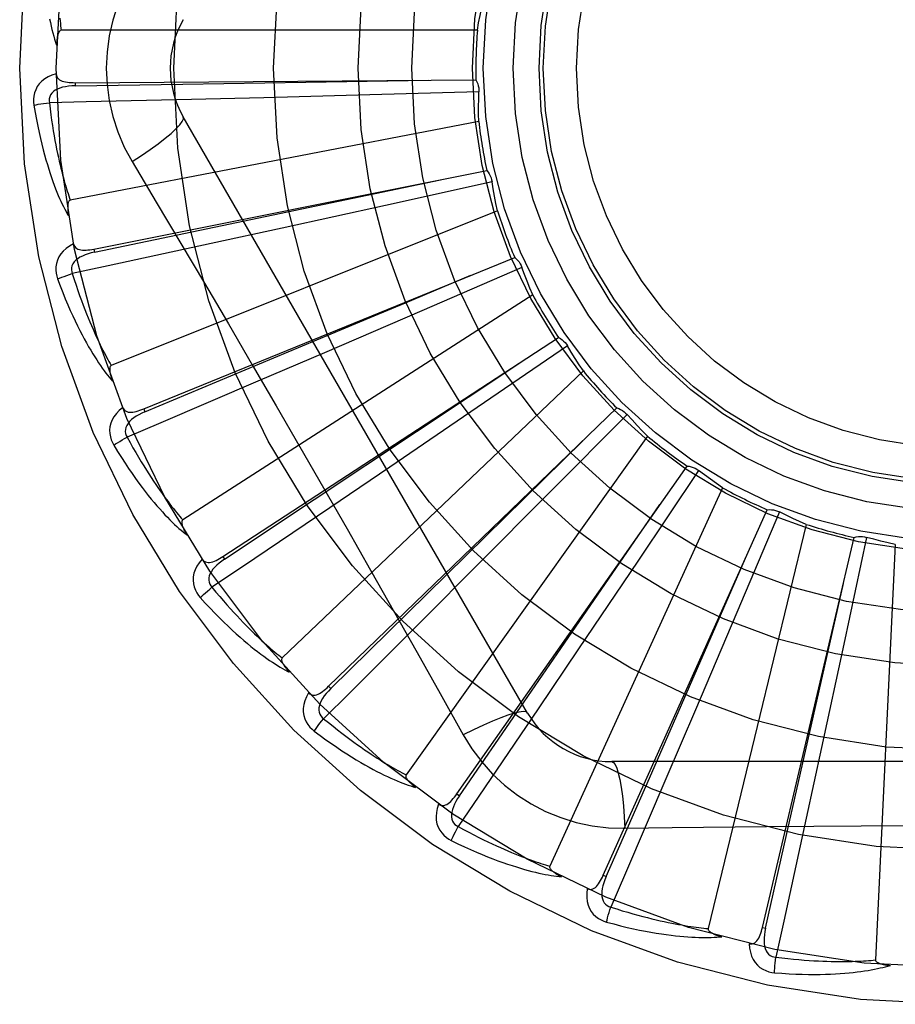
# Model space of a CAD drawing. Header units: inches. Extents: x 0 to 212, y 0 to 138.
# Tile 82 of 256: x 91.935 to 92.198, y 42.915 to 43.21. Entities that reach past the tile are written whole.
import ezdxf

# ---------------------------------------------------------------- set-up
doc = ezdxf.new("R2010")
doc.units = ezdxf.units.IN
doc.header["$LTSCALE"] = 11.6875
doc.header["$MEASUREMENT"] = 0
doc.linetypes.add('HIDDEN', pattern=[0.2, 0.1, -0.1])
doc.layers.add('RIGHTHAND_DOOR_ASSEMBLY', color=7, linetype='CONTINUOUS')

msp = doc.modelspace()

# ---------------------------------------------------------------- linework, layer by layer
at = {"layer": 'RIGHTHAND_DOOR_ASSEMBLY', "color": 8, "linetype": 'HIDDEN'}
for p, q in [((92.0721186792, 43.2072305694), (91.9471498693, 43.2072305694)), ((91.9513591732, 43.19146084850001), (92.0717082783, 43.1922723)), ((91.95135902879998, 43.1914608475), (91.9513659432, 43.1905012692)), ((92.0080398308, 43.1869478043), (91.98629274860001, 43.186410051)), ((92.03982228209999, 43.1877830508), (92.0080398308, 43.1869478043)), ((92.0726039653, 43.1887046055), (92.03982228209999, 43.1877830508)), ((92.0872152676, 43.0020504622), (91.9837733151, 43.1812171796)), ((92.07255413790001, 43.17981013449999), (91.9498436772, 43.1561596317)), ((91.96842639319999, 43.1677570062), (91.97569210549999, 43.1555912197)), ((91.95696135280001, 43.1414715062), (92.07498202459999, 43.1650445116)), ((92.076536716, 43.1617107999), (92.04452184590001, 43.1546019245)), ((92.04452184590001, 43.1546019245), (92.0134718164, 43.14776690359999)), ((92.0781710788, 43.1529676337), (91.9621540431, 43.1065214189)), ((92.0134718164, 43.14776690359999), (91.99221950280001, 43.1431232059)), ((91.95696121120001, 43.1414714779), (91.95714960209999, 43.140530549)), ((91.971922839, 43.0934457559), (92.0833495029, 43.1389283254)), ((92.0855070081, 43.1359490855), (92.05541605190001, 43.1229098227)), ((92.0887664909, 43.1276732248), (91.98363603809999, 43.0601099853)), ((91.97228576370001, 43.0925574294), (92.0410908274, 43.1213576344)), ((92.05541605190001, 43.1229098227), (92.0262206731, 43.11032206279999)), ((91.9957028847, 43.0491193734), (92.0965082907, 43.1148676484)), ((92.0991906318, 43.1123505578), (92.0721111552, 43.0938521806)), ((92.0262206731, 43.11032206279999), (92.00623124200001, 43.10174025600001)), ((92.10395742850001, 43.1048411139), (92.013513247, 43.0186027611)), ((91.9719227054, 43.0934457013), (91.97228576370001, 43.0925574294)), ((92.02744201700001, 43.0100944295), (92.1139827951, 43.0937320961)), ((92.0721111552, 43.0938521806), (92.045825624, 43.0759666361)), ((92.11709302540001, 43.09176812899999), (92.0940037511, 43.06847921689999)), ((92.1231948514, 43.0852965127), (92.0507058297, 42.9834999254)), ((92.045825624, 43.0759666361), (92.0278215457, 43.063756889)), ((92.065993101, 42.9777813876), (92.1351414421, 43.0762855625)), ((92.1385671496, 43.0749457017), (92.1203025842, 43.0477079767)), ((92.0940037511, 43.06847921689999), (92.07157809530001, 43.045942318)), ((92.1457834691, 43.0697458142), (92.09386954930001, 42.9560701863)), ((92.1099628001, 42.953348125), (92.15921950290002, 43.0631586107)), ((92.1628368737, 43.0624912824), (92.15005714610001, 43.03228918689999)), ((92.1709068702, 43.0587510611), (92.1414443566, 42.937304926)), ((92.15776193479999, 42.9376777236), (92.18534673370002, 43.05482568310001)), ((92.1890250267, 43.0548550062), (92.18219202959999, 43.0227801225)), ((92.1976570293, 43.0527096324), (92.1917107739, 42.9278823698)), ((91.9957027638, 43.04911929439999), (91.9962273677, 43.048315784)), ((92.1203025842, 43.0477079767), (92.10254732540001, 43.0213342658)), ((92.07157809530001, 43.045942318), (92.0562100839, 43.03054592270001)), ((92.15005714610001, 43.03228918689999), (92.1376140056, 43.0030318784)), ((92.10254732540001, 43.0213342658), (92.0903708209, 43.0033076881)), ((92.18219202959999, 43.0227801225), (92.1755107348, 42.99169665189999)), ((92.0274419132, 43.0100943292), (92.02810910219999, 43.0094046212)), ((92.1376140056, 43.0030318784), (92.12906909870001, 42.9830266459)), ((92.1755107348, 42.99169665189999), (92.1709062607, 42.9704358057)), ((92.3193582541, 42.9874671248), (92.1124743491, 42.9874671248)), ((92.06599301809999, 42.9777812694), (92.0667786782, 42.9772302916)), ((92.1164577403, 42.9674462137), (92.1306264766, 42.967655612)), ((92.109962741, 42.9533479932), (92.1108384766, 42.9529556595)), ((92.1577619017, 42.937677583), (92.1586960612, 42.9374580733))]:
    msp.add_line(p, q, dxfattribs=at)
for points in [[(91.96842639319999, 43.223844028), (91.9660829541, 43.2194858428), (91.96415128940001, 43.2149643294), (91.96263686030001, 43.2102881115), (91.96154915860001, 43.2055077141), (91.96089469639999, 43.20067490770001), (91.96067463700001, 43.1958005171)], [(92.0721186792, 43.2072305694), (92.07250293, 43.2094252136), (92.0729197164, 43.2116108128), (92.0733690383, 43.21378736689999), (92.07385089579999, 43.2159548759)], [(91.9436560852, 43.2106063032), (91.9438819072, 43.2094923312), (91.9441166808, 43.2084221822), (91.9443604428, 43.2073922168), (91.94461337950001, 43.2063986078), (91.94487506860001, 43.2054375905), (91.9451479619, 43.2045054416), (91.94543505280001, 43.2035966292), (91.94573506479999, 43.2027130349)], [(91.94669964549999, 43.21079344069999), (91.9467846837, 43.210020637), (91.94687260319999, 43.2092791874), (91.946963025, 43.2085678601), (91.9470553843, 43.207884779), (91.9471498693, 43.2072305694)], [(91.9471498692, 43.2072305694), (91.9469804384, 43.2071982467), (91.9468276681, 43.2071273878), (91.9466923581, 43.2070141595), (91.94657210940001, 43.2068700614), (91.94646534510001, 43.2067044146), (91.9463703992, 43.2065199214), (91.9462855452, 43.2063225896), (91.94620938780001, 43.2061118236), (91.94614002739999, 43.2058887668), (91.9460772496, 43.2056542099), (91.9460202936, 43.2054091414), (91.94596889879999, 43.2051541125), (91.9459226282, 43.20489040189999), (91.9458812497, 43.2046168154), (91.94584434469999, 43.2043329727), (91.9458120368, 43.2040377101), (91.94578381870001, 43.20372329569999), (91.94576116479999, 43.2034090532), (91.94574554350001, 43.2031138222), (91.9457364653, 43.2028313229)], [(91.96067463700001, 43.1958005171), (91.9608965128, 43.1909234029), (91.9615509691, 43.186090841), (91.96263554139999, 43.1813152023), (91.9641469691, 43.1766430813), (91.9660793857, 43.1721201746), (91.96842639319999, 43.1677570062)], [(91.94565166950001, 43.1941536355), (91.9443622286, 43.1937266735), (91.9432094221, 43.1932096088), (91.9421853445, 43.1925997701), (91.94129999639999, 43.1919038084), (91.94055351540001, 43.1911242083), (91.9399473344, 43.190272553), (91.9394825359, 43.1893507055), (91.9391495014, 43.18839187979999), (91.93894912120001, 43.1874208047), (91.9388585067, 43.1864660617), (91.93886066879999, 43.1855685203), (91.9389585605, 43.1847157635)], [(91.9456516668, 43.1941573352), (91.94569978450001, 43.1936976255), (91.9458258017, 43.193284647), (91.9460349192, 43.1929176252), (91.946311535, 43.1925988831), (91.9466423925, 43.1923331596), (91.94702565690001, 43.1921124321), (91.94745728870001, 43.191931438), (91.9479306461, 43.1917866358), (91.9484392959, 43.1916741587), (91.9489785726, 43.1915897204), (91.9495421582, 43.19152838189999), (91.9501285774, 43.1914882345), (91.95073380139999, 43.191465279), (91.9513591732, 43.19146084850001)], [(91.9513659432, 43.1905012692), (91.98363134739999, 43.1909955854), (92.05750707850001, 43.1921949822)], [(92.0717082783, 43.1922723), (92.0719963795, 43.1917218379), (92.07222978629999, 43.19114897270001), (92.0724098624, 43.1905478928), (92.07253366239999, 43.1899336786), (92.0725979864, 43.1893212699), (92.0726039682, 43.1887046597)], [(91.9513662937, 43.1904998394), (91.95032917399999, 43.1904621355), (91.9493499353, 43.1903783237), (91.948426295, 43.1902453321), (91.94756199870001, 43.19006140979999), (91.94675815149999, 43.189821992), (91.9460217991, 43.1895268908), (91.94535535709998, 43.1891766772), (91.94477637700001, 43.1887684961), (91.94430319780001, 43.1883013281), (91.9439368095, 43.187780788), (91.9436854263, 43.1872098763), (91.9435434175, 43.18661381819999), (91.9435069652, 43.1860217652), (91.94357531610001, 43.18543545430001)], [(91.98629274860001, 43.186410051), (91.9546200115, 43.18568387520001), (91.9435751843, 43.18543980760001)], [(92.07255413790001, 43.17981013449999), (92.0725161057, 43.1820378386), (92.07251173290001, 43.1842628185), (92.0725410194, 43.1864850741), (92.0726039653, 43.1887046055)], [(91.9389585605, 43.1847157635), (91.93932227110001, 43.1825167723), (91.9396993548, 43.1804168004), (91.94008652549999, 43.1784175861), (91.9404826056, 43.176512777), (91.9408864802, 43.1746979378), (91.941296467, 43.1729691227), (91.94171147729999, 43.171322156), (91.9421299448, 43.1697533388), (91.9425507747, 43.1682587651), (91.9429724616, 43.16683490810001), (91.9433938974, 43.1654780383), (91.94381355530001, 43.164184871), (91.9442296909, 43.162951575), (91.94464242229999, 43.1617760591), (91.9450513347, 43.1606554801), (91.94545698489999, 43.15958839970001), (91.9458601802, 43.15857310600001), (91.9462604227, 43.1576077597), (91.94665793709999, 43.1566907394), (91.9470517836, 43.1558197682), (91.94744145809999, 43.1549927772), (91.9478261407, 43.1542075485), (91.94820450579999, 43.1534618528), (91.9485777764, 43.152753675), (91.94894716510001, 43.152080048), (91.9493117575, 43.1514417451)], [(91.93895856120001, 43.1847157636), (91.93956574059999, 43.1848401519), (91.940261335, 43.18496725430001), (91.9410216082, 43.18509259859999), (91.9418372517, 43.1852146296), (91.942698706, 43.1853317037), (91.9435752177, 43.1854395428)], [(91.9435751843, 43.18543980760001), (91.94379829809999, 43.183603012), (91.9440279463, 43.1818418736), (91.94426464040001, 43.1801580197), (91.94450684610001, 43.1785465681), (91.94475348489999, 43.1770041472), (91.9450037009, 43.17552785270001), (91.9452565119, 43.1741145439), (91.9455112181, 43.1727615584), (91.9457669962, 43.17146599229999), (91.9460232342, 43.1702254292), (91.94627924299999, 43.1690372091), (91.9465344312, 43.16789915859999), (91.94678811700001, 43.1668089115), (91.94703988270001, 43.1657643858), (91.9472890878, 43.16476329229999), (91.9475357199, 43.1638038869), (91.9477795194, 43.16288411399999), (91.9480205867, 43.1620026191), (91.9482589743, 43.16115778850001), (91.94849456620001, 43.1603483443), (91.9487273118, 43.15957291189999), (91.9489570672, 43.1588301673), (91.9491837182, 43.1581187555), (91.94940712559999, 43.1574373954), (91.94962708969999, 43.1567841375), (91.9498436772, 43.1561596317)], [(91.96842470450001, 43.1677559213), (91.9712598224, 43.1696186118), (91.9738908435, 43.1714308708), (91.9762361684, 43.17313453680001), (91.97831211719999, 43.1747375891), (91.9801145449, 43.1762375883), (91.981593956, 43.177599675), (91.9827258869, 43.17880260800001), (91.98348052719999, 43.1798208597), (91.98383335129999, 43.1806335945), (91.98377347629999, 43.1812169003)], [(91.95714960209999, 43.140530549), (91.9887383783, 43.1471222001), (92.06105209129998, 43.1622809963)], [(92.07498202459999, 43.1650445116), (92.0753690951, 43.1645585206), (92.0757066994, 43.1640401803), (92.07599727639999, 43.1634840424), (92.07623508, 43.1629043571), (92.0764141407, 43.1623151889), (92.0765367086, 43.1617108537)], [(92.0781710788, 43.1529676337), (92.0777121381, 43.15514788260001), (92.0772867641, 43.1573318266), (92.0768949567, 43.15951946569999), (92.076536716, 43.1617107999)], [(91.9498436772, 43.1561596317), (91.949683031, 43.1560955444), (91.94954617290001, 43.1559966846), (91.9494346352, 43.1558594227), (91.949343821, 43.1556946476), (91.9492703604, 43.1555112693), (91.9492121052, 43.1553115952), (91.94916620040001, 43.1551011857), (91.9491313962, 43.15487919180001), (91.94910561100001, 43.1546463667), (91.94908848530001, 43.1544034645), (91.9490790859, 43.1541513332), (91.9490770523, 43.1538904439), (91.9490817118, 43.1536219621), (91.9490930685, 43.1533446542), (91.9491107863, 43.1530580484), (91.94913521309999, 43.1527610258), (91.94916626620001, 43.1524524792), (91.9492049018, 43.1521319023), (91.9492521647, 43.1517983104), (91.94930770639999, 43.15145203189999)], [(91.97569210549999, 43.1555912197), (91.9901238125, 43.13120911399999), (91.9973415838, 43.1189670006), (92.0045364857, 43.1066901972), (92.01170946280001, 43.0944005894), (92.0188433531, 43.0820778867), (92.0259513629, 43.0697388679), (92.0330118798, 43.0573786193), (92.0400501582, 43.0450048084)], [(91.9508473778, 43.1430354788), (91.94966204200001, 43.1423722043), (91.9486279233, 43.1416463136), (91.9477377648, 43.1408536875), (91.94700012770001, 43.1400027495), (91.9464146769, 43.13909596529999), (91.94598062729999, 43.1381449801), (91.945698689, 43.1371518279), (91.9455531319, 43.1361473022), (91.9455401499, 43.1351558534), (91.94563185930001, 43.134201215), (91.9458038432, 43.1333203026), (91.9460613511, 43.13250148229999)], [(91.99221950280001, 43.1431232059), (91.96125656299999, 43.1364160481), (91.9504575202, 43.13408614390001)], [(91.95084664, 43.1430391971), (91.9509809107, 43.1425968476), (91.9511828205, 43.1422151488), (91.9514576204, 43.14189433), (91.95178955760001, 43.1416337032), (91.95216472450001, 43.14143539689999), (91.9525828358, 43.1412911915), (91.95304092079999, 43.141195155), (91.95353312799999, 43.1411425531), (91.9540538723, 43.1411283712), (91.95459938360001, 43.1411475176), (91.9551643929, 43.1411939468), (91.95574781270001, 43.1412655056), (91.95634644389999, 43.1413575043), (91.95696135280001, 43.1414715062)], [(91.9571502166, 43.1405292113), (91.9561389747, 43.1402959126), (91.9551932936, 43.1400282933), (91.9543115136, 43.139722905), (91.95349764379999, 43.1393787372), (91.9527536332, 43.1389915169), (91.9520864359, 43.138562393), (91.9514983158, 43.1380923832), (91.9510070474, 43.1375820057), (91.9506308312, 43.1370337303), (91.9503695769, 43.1364532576), (91.9502307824, 43.13584508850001), (91.9502041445, 43.1352329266), (91.9502803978, 43.1346446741), (91.95045847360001, 43.1340818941)], [(92.0833495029, 43.1389283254), (92.0838215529, 43.1385243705), (92.08425115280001, 43.1380792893), (92.0846417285, 43.1375881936), (92.0849849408, 43.1370639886), (92.0852722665, 43.13651935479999), (92.0855069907, 43.1359491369)], [(92.0887664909, 43.1276732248), (92.08790322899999, 43.1297272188), (92.08707222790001, 43.13179119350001), (92.0862734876, 43.1338651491), (92.0855070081, 43.1359490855)], [(91.9460613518, 43.1325014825), (91.946634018, 43.1327385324), (91.94729298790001, 43.13299498), (91.94801580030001, 43.1332619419), (91.94879360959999, 43.1335361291), (91.9496173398, 43.13381411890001), (91.95045760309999, 43.1340858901)], [(91.9504575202, 43.13408614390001), (91.95102421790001, 43.1323247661), (91.95158301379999, 43.1306389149), (91.9521341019, 43.1290302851), (91.9526768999, 43.12749379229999), (91.9532109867, 43.1260259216), (91.95373607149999, 43.12462365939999), (91.9542517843, 43.1232837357), (91.9547579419, 43.1220034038), (91.9552542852, 43.1207796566), (91.9557406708, 43.1196100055), (91.95621692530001, 43.1184917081), (91.9566828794, 43.1174225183), (91.95713831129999, 43.1163999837), (91.95758320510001, 43.115421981), (91.958017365, 43.1144861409), (91.95844110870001, 43.1135907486), (91.9588545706, 43.1127337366), (91.9592581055, 43.1119137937), (91.95965207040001, 43.1111293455), (91.9600365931, 43.110379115), (91.9604118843, 43.10966174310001), (91.9607780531, 43.1089759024), (91.96113524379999, 43.1083202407), (91.96148356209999, 43.1076934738), (91.9618231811, 43.1070936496), (91.9621540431, 43.1065214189)], [(92.0410908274, 43.1213576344), (92.05058556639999, 43.1253425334), (92.0701943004, 43.1335784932)], [(91.9460613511, 43.13250148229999), (91.9468346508, 43.1304110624), (91.9476023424, 43.1284204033), (91.9483608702, 43.12653059), (91.9491102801, 43.1247351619), (91.94985031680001, 43.1230295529), (91.9505800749, 43.1214095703), (91.951299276, 43.1198709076), (91.9520070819, 43.1184096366), (91.9527031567, 43.1170217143), (91.9533866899, 43.115703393), (91.9540572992, 43.1144508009), (91.9547141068, 43.1132604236), (91.9553561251, 43.11212816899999), (91.95598386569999, 43.1110520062), (91.9565974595, 43.1100290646), (91.95719772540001, 43.1090580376), (91.95778578, 43.1081373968), (91.9583614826, 43.107265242), (91.9589253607, 43.10644002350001), (91.9594769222, 43.1056593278), (91.9600160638, 43.104921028), (91.9605424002, 43.10422279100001), (91.9610550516, 43.1035621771), (91.9615556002, 43.10293743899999), (91.9620457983, 43.1023458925), (91.9625246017, 43.1017881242)], [(92.0965082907, 43.1148676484), (92.09704825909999, 43.1145603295), (92.09755432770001, 43.1142045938), (92.09803078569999, 43.11379628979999), (92.0984670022, 43.1133465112), (92.0988522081, 43.1128660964), (92.099190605, 43.11235060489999)], [(92.10395742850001, 43.1048411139), (92.102722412, 43.106692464), (92.10151627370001, 43.1085611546), (92.1003390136, 43.1104471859), (92.0991906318, 43.1123505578)], [(91.962154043, 43.1065214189), (91.9620084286, 43.1064280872), (91.96189275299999, 43.1063051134), (91.9618092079, 43.1061492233), (91.9617512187, 43.10597023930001), (91.96171379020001, 43.1057762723), (91.96169437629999, 43.1055691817), (91.9616891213, 43.105353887), (91.9616969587, 43.1051293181), (91.9617157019, 43.10489582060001), (91.96174485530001, 43.104654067), (91.9617833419, 43.104404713), (91.96183071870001, 43.10414815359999), (91.96188610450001, 43.1038854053), (91.96194973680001, 43.10361525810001), (91.9620213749, 43.1033371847), (91.9621015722, 43.1030501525), (91.96219236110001, 43.1027478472), (91.96228906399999, 43.1024455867), (91.96238718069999, 43.102158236), (91.96248821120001, 43.1018808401)], [(91.9962273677, 43.048315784), (92.0231035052, 43.0661756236), (92.0846032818, 43.1071248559)], [(92.00623124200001, 43.10174025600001), (91.9770971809, 43.0892945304), (91.9669342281, 43.0849629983)], [(91.9656233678, 43.0938243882), (91.96458497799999, 43.0929487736), (91.96370692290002, 43.0920402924), (91.96298285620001, 43.0910935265), (91.9624195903, 43.09011836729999), (91.9620163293, 43.08911717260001), (91.96177009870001, 43.0881012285), (91.9616812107, 43.0870726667), (91.9617283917, 43.0860587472), (91.9619032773, 43.0850827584), (91.9621739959, 43.0841627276), (91.96250958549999, 43.0833302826), (91.9629174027, 43.0825749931)], [(91.9656222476, 43.0938274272), (91.9658376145, 43.0934187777), (91.96610799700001, 43.0930823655), (91.96643852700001, 43.09281938), (91.9668138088, 43.09262625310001), (91.96721972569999, 43.0925025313), (91.9676575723, 43.09244006), (91.9681255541, 43.0924324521), (91.9686188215, 43.0924739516), (91.9691328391, 43.0925585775), (91.9696648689, 43.0926806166), (91.9702108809, 43.0928331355), (91.970770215, 43.093013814), (91.9713406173, 43.09321744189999), (91.971922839, 43.0934457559)], [(91.97228662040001, 43.0925562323), (91.9713378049, 43.0921357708), (91.9704598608, 43.0916940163), (91.9696518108, 43.0912272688), (91.9689177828, 43.0907352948), (91.9682604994, 43.090214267), (91.9676865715, 43.08966663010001), (91.96719802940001, 43.0890938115), (91.9668122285, 43.0884996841), (91.96654657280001, 43.0878901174), (91.9663998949, 43.0872706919), (91.9663787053, 43.0866472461), (91.9664684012, 43.0860411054), (91.966654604, 43.0854779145), (91.96693596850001, 43.0849590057)], [(92.1139827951, 43.0937320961), (92.1145711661, 43.09353252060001), (92.1151354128, 43.0932789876), (92.1156805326, 43.0929682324), (92.11619398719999, 43.0926091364), (92.1166631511, 43.0922103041), (92.1170929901, 43.09176817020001)], [(92.1231948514, 43.0852965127), (92.1216300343, 43.0868825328), (92.1200914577, 43.0884898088), (92.11857912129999, 43.0901183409), (92.11709302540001, 43.09176812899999)], [(91.9629174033, 43.0825749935), (91.96343485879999, 43.0829161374), (91.96403338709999, 43.0832926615), (91.9646926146, 43.0836915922), (91.9654044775, 43.0841080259), (91.966160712, 43.0845368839), (91.9669343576, 43.0849627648)], [(91.9629174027, 43.0825749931), (91.9640723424, 43.0806686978), (91.9652028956, 43.0788592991), (91.9663053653, 43.0771471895), (91.96738101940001, 43.0755260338), (91.9684304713, 43.0739913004), (91.9694536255, 43.0725387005), (91.9704510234, 43.0711639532), (91.9714225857, 43.06986304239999), (91.9723687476, 43.0686319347), (91.9732894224, 43.0674667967), (91.9741849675, 43.0663637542), (91.97505518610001, 43.06531919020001), (91.97589988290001, 43.0643288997), (91.97671994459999, 43.0633909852), (91.9775160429, 43.062502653), (91.9782892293, 43.0616627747), (91.97904088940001, 43.0608700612), (91.97977124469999, 43.0601226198), (91.98048110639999, 43.0594190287), (91.98117044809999, 43.05875682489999), (91.98183957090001, 43.0581339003), (91.98248853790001, 43.0575478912), (91.98311694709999, 43.0569962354), (91.98372668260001, 43.0564775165), (91.984319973, 43.0559894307), (91.98489568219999, 43.0555323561)], [(91.9669342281, 43.0849629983), (91.9678240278, 43.0833406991), (91.9686917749, 43.0817910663), (91.9695373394, 43.0803158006), (91.9703611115, 43.0789097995), (91.97116334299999, 43.0775695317), (91.97194431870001, 43.07629198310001), (91.9727042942, 43.0750738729), (91.9734436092, 43.07391246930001), (91.9741625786, 43.0728047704), (91.9748615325, 43.0717483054), (91.97554081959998, 43.0707403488), (91.97620069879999, 43.0697786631), (91.97684141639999, 43.0688607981), (91.9774633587, 43.0679846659), (91.97806678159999, 43.0671479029), (91.9786523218, 43.06634888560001), (91.9792205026, 43.0655856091), (91.97977192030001, 43.0648568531), (91.9803072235, 43.0641611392), (91.9808267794, 43.0634972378), (91.98133105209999, 43.062863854), (91.9818204, 43.0622597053), (91.9822952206, 43.0616834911), (91.9827558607, 43.0611339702), (91.9832028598, 43.060609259), (91.98363603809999, 43.0601099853)], [(92.02810910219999, 43.0094046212), (92.0511195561, 43.03202805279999), (92.10375825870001, 43.08387618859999)], [(92.1351414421, 43.0762855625), (92.1357569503, 43.07620094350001), (92.1363589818, 43.0760587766), (92.13695306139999, 43.0758568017), (92.1375251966, 43.075601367), (92.1380613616, 43.075298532), (92.13856710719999, 43.0749457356)], [(92.1457834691, 43.0697458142), (92.1439467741, 43.0710070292), (92.1421318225, 43.0722940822), (92.1403386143, 43.073606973), (92.1385671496, 43.0749457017)], [(92.0667786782, 42.9772302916), (92.08509179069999, 43.0037996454), (92.1269669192, 43.0646727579)], [(92.0278215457, 43.063756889), (92.00156934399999, 43.0460224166), (91.9924097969, 43.0398458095)], [(92.15921950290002, 43.0631586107), (92.15983990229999, 43.0631920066), (92.1604579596, 43.0631663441), (92.16107952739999, 43.0630804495), (92.16168966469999, 43.0629379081), (92.1622734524, 43.0627420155), (92.1628368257, 43.06249130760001)], [(92.1709068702, 43.0587510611), (92.1688646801, 43.0596418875), (92.1668389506, 43.0605621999), (92.1648296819, 43.0615119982), (92.1628368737, 43.0624912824)], [(91.98363603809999, 43.0601099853), (91.9835107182, 43.0599907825), (91.98342040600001, 43.0598481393), (91.98336787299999, 43.0596792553), (91.9833448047, 43.0594925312), (91.9833447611, 43.0592949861), (91.98336489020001, 43.0590879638), (91.983400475, 43.0588755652), (91.9834506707, 43.0586565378), (91.9835132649, 43.0584308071), (91.9835876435, 43.0581989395), (91.9836726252, 43.0579613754), (91.9837677, 43.0577184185), (91.9838718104, 43.0574709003), (91.9839854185, 43.0572176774), (91.9841083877, 43.0569581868), (91.98424145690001, 43.0566915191), (91.98438477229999, 43.056416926), (91.98453997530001, 43.0561333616), (91.9847089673, 43.0558393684), (91.9848911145, 43.0555354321)], [(92.18534673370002, 43.05482568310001), (92.1859496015, 43.0549758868), (92.1865613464, 43.05506765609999), (92.1871879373, 43.0551009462), (92.18781402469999, 43.05507645), (92.18842433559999, 43.05499458), (92.18902497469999, 43.0548550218)], [(92.1976570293, 43.0527096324), (92.1954831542, 43.0531978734), (92.1933198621, 43.0537181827), (92.19116715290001, 43.0542705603), (92.1890250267, 43.0548550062)], [(92.1108384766, 42.9529556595), (92.12379236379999, 42.9825106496), (92.1533904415, 43.050208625)], [(91.98944559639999, 43.0482989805), (91.988591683, 43.0472426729), (91.9879014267, 43.0461844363), (91.98736962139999, 43.0451177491), (91.98700108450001, 43.0440536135), (91.9867945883, 43.0429941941), (91.986745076, 43.0419500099), (91.986852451, 43.0409232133), (91.9870906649, 43.0399365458), (91.98744709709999, 43.0390112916), (91.9878870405, 43.0381591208), (91.98837410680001, 43.0374052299), (91.98891749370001, 43.0367407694)], [(91.98944331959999, 43.0483023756), (91.98973251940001, 43.0479414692), (91.9900619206, 43.0476620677), (91.99043629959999, 43.0474663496), (91.99084132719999, 43.0473477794), (91.9912633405, 43.04730312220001), (91.9917051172, 43.0473246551), (91.9921661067, 43.04740576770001), (91.99264263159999, 43.0475398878), (91.993131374, 43.0477202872), (91.9936307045, 43.04794082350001), (91.99413794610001, 43.0481939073), (91.9946529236, 43.04847715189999), (91.99517443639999, 43.048785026), (91.9957028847, 43.0491193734)], [(91.99622843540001, 43.0483147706), (91.9953763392, 43.0477223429), (91.9945978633, 43.0471224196), (91.9938927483, 43.04651118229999), (91.9932650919, 43.0458891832), (91.9927182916, 43.04525317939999), (91.99225837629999, 43.0446068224), (91.99188706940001, 43.0439518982), (91.9916206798, 43.0432954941), (91.9914751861, 43.0426466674), (91.9914483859, 43.0420106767), (91.99154556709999, 43.0413944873), (91.991748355, 43.0408162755), (91.9920377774, 43.0402985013), (91.9924122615, 43.0398422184)], [(92.0400501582, 43.0450048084), (92.054018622, 43.0202531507), (92.0609565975, 43.0079089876), (92.0678849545, 42.9954897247)], [(92.1586960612, 42.9374580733), (92.16582253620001, 42.96893050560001), (92.18207381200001, 43.0410065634)], [(91.9889174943, 43.0367407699), (91.9893610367, 43.037173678), (91.9898774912, 43.03765667), (91.9904493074, 43.0381731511), (91.99106949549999, 43.0387167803), (91.9917309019, 43.0392810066), (91.9924099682, 43.03984560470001)], [(91.9924097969, 43.0398458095), (91.9935905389, 43.038421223), (91.9947358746, 43.0370638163), (91.9958453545, 43.0357752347), (91.99692032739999, 43.0345505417), (91.9979617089, 43.03338631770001), (91.99897034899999, 43.0322796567), (91.9999471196, 43.0312273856), (92.0008928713, 43.0302268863), (92.00180848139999, 43.0292752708), (92.0026947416, 43.0283701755), (92.00355251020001, 43.0275089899), (92.00438246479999, 43.026689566), (92.0051853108, 43.0259095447), (92.0059618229, 43.0251669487), (92.00671269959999, 43.02445950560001), (92.0074388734, 43.0237857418), (92.0081412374, 43.02314378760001), (92.0088206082, 43.0225325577), (92.0094779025, 43.02195072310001), (92.0101137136, 43.0213971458), (92.01072874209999, 43.0208706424), (92.0113235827, 43.0203700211), (92.0118988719, 43.0198940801), (92.01245518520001, 43.0194416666), (92.01299340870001, 43.01901103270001), (92.013513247, 43.0186027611)], [(91.98891749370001, 43.0367407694), (91.9904123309, 43.0350874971), (91.9918648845, 43.03352475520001), (91.99327145, 43.03205222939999), (91.99463447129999, 43.03066393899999), (91.99595540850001, 43.0293555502), (91.9972349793, 43.02812283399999), (91.99847452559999, 43.026961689), (91.9996747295, 43.0258681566), (92.0008367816, 43.02483835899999), (92.0019613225, 43.0238685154), (92.0030494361, 43.0229548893), (92.0041016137, 43.0220938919), (92.00511845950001, 43.0212813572), (92.00610120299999, 43.0205155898), (92.0070510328, 43.0197939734), (92.0079691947, 43.0191155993), (92.0088572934, 43.0184794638), (92.00971590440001, 43.01788375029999), (92.0105460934, 43.0173272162), (92.0113483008, 43.0168074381), (92.01212322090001, 43.0163224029), (92.01287136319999, 43.0158698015), (92.0135928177, 43.015447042), (92.0142897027, 43.0150530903), (92.0149646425, 43.0146861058), (92.01561644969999, 43.0143462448)], [(92.0562100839, 43.03054592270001), (92.03378856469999, 43.0081636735), (92.02596347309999, 43.00036523)], [(92.013513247, 43.0186027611), (92.0134127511, 43.0184619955), (92.01335106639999, 43.0183048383), (92.0133314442, 43.01812906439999), (92.01334413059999, 43.0179413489), (92.0133814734, 43.0177473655), (92.01344041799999, 43.0175478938), (92.0135155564, 43.017346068), (92.01360629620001, 43.0171404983), (92.013710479, 43.0169306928), (92.01382739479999, 43.0167170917), (92.01395579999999, 43.01649990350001), (92.0140951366, 43.01627933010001), (92.0142442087, 43.0160559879), (92.0144036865, 43.0158288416), (92.0145735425, 43.0155973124), (92.0147546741, 43.0153606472), (92.0149475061, 43.01511798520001), (92.0151534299, 43.01486907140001), (92.01537417, 43.01461329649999), (92.0156091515, 43.01435086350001)], [(92.0214507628, 43.00810716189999), (92.0218026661, 43.0078077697), (92.0221787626, 43.0075959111), (92.0225833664, 43.0074746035), (92.0230035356, 43.0074347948), (92.0234263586, 43.0074707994), (92.0238560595, 43.0075755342), (92.0242933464, 43.0077424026), (92.02473585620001, 43.0079642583), (92.0251816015, 43.0082338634), (92.0256301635, 43.0085448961), (92.02608037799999, 43.00888942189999), (92.0265324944, 43.00926504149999), (92.02698635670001, 43.00966608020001), (92.02744201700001, 43.0100944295)], [(92.0281103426, 43.0094038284), (92.0273857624, 43.0086608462), (92.0267348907, 43.0079244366), (92.02615819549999, 43.0071908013), (92.0256595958, 43.0064612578), (92.02524304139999, 43.00573326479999), (92.02491376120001, 43.0050115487), (92.02467310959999, 43.0042981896), (92.0245357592, 43.003603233), (92.0245156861, 43.0029385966), (92.02460973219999, 43.0023090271), (92.02482177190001, 43.0017223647), (92.0251303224, 43.0011929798), (92.02551250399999, 43.000739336), (92.0259665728, 43.0003621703)], [(92.0214530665, 43.0081046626), (92.0208144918, 43.0069058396), (92.0203369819, 43.0057360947), (92.02001665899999, 43.0045880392), (92.019856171, 43.0034733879), (92.01985390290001, 43.0023940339), (92.02000289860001, 43.0013593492), (92.0203026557, 43.0003714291), (92.02072329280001, 42.9994476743), (92.0212483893, 42.9986065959), (92.0218416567, 42.99785308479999), (92.0224625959, 42.99720499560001), (92.023121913, 42.9966553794)], [(92.0903708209, 43.0033076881), (92.0725903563, 42.97708661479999), (92.06638253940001, 42.9679481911)], [(92.0872151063, 43.00205074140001), (92.08675461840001, 43.00238932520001), (92.08591046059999, 43.0024958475), (92.0847180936, 43.00237165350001), (92.08318849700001, 43.0020253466), (92.081321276, 43.0014557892), (92.079136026, 43.000662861), (92.0766626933, 42.9996565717), (92.0739351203, 42.9984478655), (92.070980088, 42.9970451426), (92.0678831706, 42.9954888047)], [(92.0231219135, 42.9966553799), (92.02347551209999, 42.9971644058), (92.0238912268, 42.9977364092), (92.0243549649, 42.9983517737), (92.02486106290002, 42.9990029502), (92.0254037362, 42.9996821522), (92.0259636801, 43.0003650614)], [(92.02596347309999, 43.00036523), (92.0273924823, 42.9991898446), (92.02877401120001, 42.9980737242), (92.0301073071, 42.9970183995), (92.03139462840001, 42.9960192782), (92.0326375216, 42.99507317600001), (92.0338373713, 42.9941774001), (92.034995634, 42.993329), (92.03611364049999, 42.9925255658), (92.0371927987, 42.9917644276), (92.0382343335, 42.9910434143), (92.0392395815, 42.9903601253), (92.04020961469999, 42.9897125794), (92.0411455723, 42.9890985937), (92.04204858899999, 42.9885163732), (92.0429197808, 42.98796381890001), (92.04376034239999, 42.9874396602), (92.04457150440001, 42.98694223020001), (92.04535427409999, 42.98647061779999), (92.0461098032, 42.98602369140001), (92.04683888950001, 42.98560044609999), (92.0475424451, 42.9851998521), (92.04822127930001, 42.984820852), (92.0488762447, 42.9844623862), (92.0495081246, 42.9841234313), (92.05011811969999, 42.98380243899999), (92.0507058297, 42.9834999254)], [(92.023121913, 42.9966553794), (92.02490262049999, 42.9953148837), (92.02662467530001, 42.9940552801), (92.0282844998, 42.9928755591), (92.02988562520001, 42.9917703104), (92.0314303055, 42.9907355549), (92.0329200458, 42.9897672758), (92.0343569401, 42.9888616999), (92.03574240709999, 42.9880150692), (92.0370783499, 42.98722380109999), (92.038366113, 42.9864843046), (92.03960746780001, 42.9857931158), (92.040803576, 42.9851468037), (92.0419558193, 42.9845413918), (92.0430657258, 42.9839754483), (92.04413495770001, 42.9834466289), (92.0451649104, 42.9829542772), (92.0461573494, 42.9824977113), (92.0471131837, 42.9820752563), (92.0480336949, 42.9816858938), (92.048919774, 42.9813273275), (92.0497724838, 42.9809977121), (92.0505927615, 42.9806948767), (92.0513811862, 42.98041629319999), (92.05214003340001, 42.980161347), (92.05287222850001, 42.9799287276), (92.0535765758, 42.9797183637)], [(92.0678849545, 42.9954897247), (92.0704820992, 42.9912915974), (92.0734216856, 42.9873684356), (92.0766940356, 42.9837319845), (92.0802749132, 42.9804065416), (92.08414573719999, 42.9774092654), (92.08827141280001, 42.9747690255), (92.0926200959, 42.9725126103), (92.0971537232, 42.9706537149), (92.1018305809, 42.9692068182), (92.10662617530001, 42.96818338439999), (92.11150696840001, 42.9675960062), (92.1164577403, 42.9674462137)], [(92.1124743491, 42.9874671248), (92.1129980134, 42.98723773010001), (92.1135124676, 42.98655982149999), (92.11400111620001, 42.9854650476), (92.1144659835, 42.9839672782), (92.11490634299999, 42.9820654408), (92.11531227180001, 42.97977649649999), (92.115677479, 42.9771312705), (92.1159944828, 42.9741648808), (92.1162571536, 42.9709051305), (92.1164577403, 42.9674462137)], [(92.0507058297, 42.9834999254), (92.0506337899, 42.98334268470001), (92.05060296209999, 42.98317669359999), (92.05061696, 42.9830003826), (92.0506649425, 42.9828184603), (92.05073832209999, 42.9826350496), (92.0508339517, 42.9824503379), (92.05094592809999, 42.9822663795), (92.0510739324, 42.9820816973), (92.05121593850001, 42.9818954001), (92.05137116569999, 42.9817077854), (92.05153835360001, 42.981518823), (92.051716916, 42.98132860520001), (92.051905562, 42.9811375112), (92.0521051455, 42.9809446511), (92.0523157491, 42.9807494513), (92.0525383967, 42.9805513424), (92.0527780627, 42.98034622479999), (92.05302297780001, 42.980144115), (92.05326176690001, 42.9799547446), (92.0534982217, 42.9797748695)], [(92.12906909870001, 42.9830266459), (92.116572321, 42.95391444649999), (92.1122061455, 42.9437663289)], [(92.060485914, 42.9746963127), (92.060888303, 42.9744688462), (92.0612978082, 42.9743319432), (92.0617180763, 42.9742893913), (92.0621381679, 42.9743298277), (92.062546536, 42.9744452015), (92.06294865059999, 42.974629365), (92.063346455, 42.974875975), (92.0637389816, 42.975177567), (92.06412564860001, 42.9755266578), (92.0645072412, 42.9759169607), (92.0648841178, 42.9763404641), (92.0652569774, 42.97679485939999), (92.0656267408, 42.9772745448), (92.065993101, 42.9777813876)], [(92.0667800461, 42.97722974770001), (92.06620917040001, 42.9763630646), (92.06570942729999, 42.97551678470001), (92.06528199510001, 42.9746872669), (92.0649304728, 42.97387654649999), (92.06465921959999, 42.9730828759), (92.0644724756, 42.97231188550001), (92.06437117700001, 42.9715658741), (92.0643678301, 42.9708574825), (92.06447390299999, 42.9702010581), (92.0646853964, 42.9696006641), (92.0650046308, 42.9690647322), (92.06540779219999, 42.9686033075), (92.0658689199, 42.96823019), (92.06638616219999, 42.9679457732)], [(92.06048894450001, 42.974694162), (92.0600887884, 42.9733961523), (92.0598412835, 42.9721571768), (92.0597440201, 42.9709692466), (92.05979738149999, 42.969844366), (92.0599994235, 42.9687840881), (92.060341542, 42.9677962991), (92.06082284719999, 42.9668829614), (92.0614107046, 42.9660555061), (92.06208548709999, 42.9653290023), (92.06281063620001, 42.9647013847), (92.063543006, 42.9641825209), (92.0642944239, 42.9637676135)], [(92.1709062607, 42.9704358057), (92.164144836, 42.9394846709), (92.1617781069, 42.9286936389)], [(92.0642944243, 42.9637676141), (92.0645452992, 42.96433436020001), (92.064845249, 42.9649747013), (92.0651841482, 42.9656667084), (92.0655578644, 42.9664018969), (92.06596219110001, 42.9671715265), (92.06638277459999, 42.9679480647)], [(92.06638253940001, 42.9679481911), (92.0680081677, 42.96706448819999), (92.06957595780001, 42.9662299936), (92.0710848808, 42.9654460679), (92.0725380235, 42.9647086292), (92.07393750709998, 42.9640148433), (92.07528520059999, 42.9633623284), (92.0765830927, 42.96274846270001), (92.07783294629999, 42.9621711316), (92.0790366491, 42.96162798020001), (92.08019581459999, 42.9611171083), (92.08131220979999, 42.9606364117), (92.08238726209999, 42.9601841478), (92.0834225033, 42.9597583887), (92.08441938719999, 42.9593575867), (92.08537940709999, 42.958979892), (92.08630397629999, 42.9586242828), (92.0871946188, 42.9582893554), (92.0880524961, 42.9579744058), (92.0888789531, 42.9576785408), (92.0896749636, 42.9574009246), (92.09044161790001, 42.95714071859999), (92.091179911, 42.9568970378), (92.09189088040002, 42.9566690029), (92.092575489, 42.9564557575), (92.0932352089, 42.9562560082), (92.09386954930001, 42.9560701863)], [(92.1306264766, 42.967655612), (92.15895785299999, 42.96796278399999), (92.17316871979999, 42.9680925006), (92.1873981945, 42.9681850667), (92.20162779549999, 42.9682522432), (92.2158665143, 42.9682690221), (92.23010642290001, 42.96825522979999), (92.2443409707, 42.9681896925), (92.25857614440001, 42.96809811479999)], [(92.0642944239, 42.9637676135), (92.06629664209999, 42.9627883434), (92.06822595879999, 42.9618774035), (92.0700790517, 42.9610331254), (92.0718604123, 42.960250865), (92.07357300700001, 42.9595271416), (92.07521907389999, 42.9588582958), (92.07680138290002, 42.9582410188), (92.0783220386, 42.9576718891), (92.0797835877, 42.9571477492), (92.08118802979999, 42.9566653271), (92.0825377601, 42.9562215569), (92.08383456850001, 42.9558132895), (92.0850805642, 42.9554368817), (92.08627751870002, 42.9550912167), (92.08742750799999, 42.9547743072), (92.08853202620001, 42.9544857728), (92.0895929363, 42.9542252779), (92.0906114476, 42.95399135), (92.09158901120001, 42.9537832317), (92.0925269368, 42.9535988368), (92.0934266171, 42.9534365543), (92.0942893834, 42.9532944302), (92.0951162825, 42.9531700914), (92.09590966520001, 42.9530633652), (92.09667265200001, 42.9529735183), (92.09740408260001, 42.9529002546)], [(92.09386954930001, 42.9560701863), (92.0938285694, 42.95590215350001), (92.0938297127, 42.9557333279), (92.09387682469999, 42.9555628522), (92.0939583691, 42.95539329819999), (92.09406513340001, 42.9552270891), (92.0941939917, 42.9550638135), (92.0943387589, 42.954904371), (92.0944994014, 42.9547472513), (92.0946740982, 42.9545911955), (92.0948620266, 42.9544363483), (92.09506195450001, 42.9542824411), (92.09527328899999, 42.954129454), (92.0954946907, 42.95397751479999), (92.0957271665, 42.9538259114), (92.095970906, 42.95367409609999), (92.0962270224, 42.9535217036), (92.09649636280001, 42.9533680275), (92.0967799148, 42.953213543), (92.09707910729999, 42.9530585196), (92.09739346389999, 42.9529028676)], [(92.1051388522, 42.9492765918), (92.10557710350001, 42.9491293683), (92.1060051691, 42.9490724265), (92.10642590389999, 42.9491101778), (92.1068307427, 42.9492293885), (92.1072098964, 42.9494199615), (92.107569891, 42.9496768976), (92.10791383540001, 42.949994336), (92.1082421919, 42.950364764), (92.10855580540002, 42.9507807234), (92.1088566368, 42.9512361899), (92.1091465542, 42.9517233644), (92.1094266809, 42.9522401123), (92.10969898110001, 42.9527811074), (92.1099628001, 42.953348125)], [(92.11083992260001, 42.9529553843), (92.1104433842, 42.95199632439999), (92.11011283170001, 42.9510707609), (92.109850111, 42.9501753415), (92.10965837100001, 42.9493127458), (92.1095422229, 42.94848208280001), (92.1095047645, 42.9476896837), (92.10954648, 42.9469379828), (92.1096772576, 42.9462417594), (92.1099056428, 42.9456172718), (92.11022693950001, 42.9450677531), (92.11064183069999, 42.9446019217), (92.1111250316, 42.9442251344), (92.1116484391, 42.9439460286), (92.11221016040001, 42.9437646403)], [(92.10514237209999, 42.9492750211), (92.10499509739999, 42.9479247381), (92.1049865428, 42.9466613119), (92.10511585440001, 42.945476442), (92.1053811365, 42.9443819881), (92.1057801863, 42.9433791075), (92.1063030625, 42.9424739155), (92.1069485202, 42.9416681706), (92.10768235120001, 42.9409669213), (92.10848243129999, 42.9403812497), (92.1093132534, 42.9399022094), (92.11013058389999, 42.939531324), (92.11094694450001, 42.9392661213)], [(92.11094694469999, 42.939266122), (92.1110860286, 42.9398701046), (92.1112593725, 42.9405556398), (92.1114611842, 42.9412992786), (92.11168901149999, 42.9420919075), (92.1119403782, 42.9429241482), (92.11220640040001, 42.9437662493)], [(92.1122061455, 42.9437663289), (92.11396963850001, 42.9432062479), (92.11566702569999, 42.9426835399), (92.1172970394, 42.9421993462), (92.1188634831, 42.9417502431), (92.12036897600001, 42.9413338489), (92.1218158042, 42.9409481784), (92.1232064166, 42.9405910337), (92.1245429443, 42.9402606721), (92.1258276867, 42.9399551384), (92.12706258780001, 42.9396728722), (92.1282497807, 42.9394121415), (92.1293909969, 42.9391715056), (92.1304881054, 42.9389493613), (92.1315428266, 42.9387444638), (92.1325569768, 42.9385552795), (92.1335321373, 42.9383810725), (92.13447007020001, 42.9382207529), (92.1353720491, 42.9380738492), (92.13623956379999, 42.9379397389), (92.1370737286, 42.9378177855), (92.1378757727, 42.9377073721), (92.13864684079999, 42.9376078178), (92.139388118, 42.9375184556), (92.1401007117, 42.9374386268), (92.1407863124, 42.9373673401), (92.1414443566, 42.937304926)], [(92.11094694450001, 42.9392661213), (92.11309830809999, 42.9386834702), (92.115165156, 42.9381541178), (92.1171445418, 42.937675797), (92.11904175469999, 42.93724479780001), (92.1208603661, 42.9368582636), (92.12260326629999, 42.93651302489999), (92.1242738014, 42.9362063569), (92.1258746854, 42.9359352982), (92.1274090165, 42.9356972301), (92.1288793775, 42.9354893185), (92.13028870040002, 42.9353090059), (92.13163933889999, 42.935153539), (92.13293405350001, 42.9350197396), (92.13417479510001, 42.9349068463), (92.13536397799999, 42.9348133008), (92.1365031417, 42.9347390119), (92.13759417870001, 42.9346840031), (92.1386385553, 42.9346470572), (92.1396378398, 42.934627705), (92.14059371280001, 42.9346241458), (92.1415078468, 42.9346350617), (92.142381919, 42.93465878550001), (92.14321740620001, 42.9346931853), (92.1440166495, 42.9347385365), (92.1447828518, 42.9347947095), (92.1455149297, 42.9348611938)], [(92.1414443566, 42.9373049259), (92.1414359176, 42.9371321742), (92.14146899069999, 42.9369666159), (92.1415475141, 42.9368081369), (92.1416596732, 42.9366570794), (92.1417959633, 42.9365140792), (92.1419533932, 42.9363781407), (92.14212571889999, 42.936248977), (92.1423131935, 42.9361250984), (92.14251426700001, 42.9360049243), (92.1427281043, 42.935888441), (92.1429535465, 42.9357751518), (92.1431900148, 42.9356649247), (92.1434361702, 42.93555763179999), (92.14369313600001, 42.9354527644), (92.14396120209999, 42.9353498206), (92.1442415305, 42.9352486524), (92.14454049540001, 42.9351472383), (92.14484275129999, 42.9350506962), (92.145133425, 42.9349640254), (92.1454174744, 42.9348855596)], [(92.15379634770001, 42.9327668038), (92.15425413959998, 42.9327051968), (92.1546850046, 42.932730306), (92.1550909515, 42.9328470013), (92.15546595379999, 42.9330406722), (92.15580218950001, 42.9332995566), (92.1561070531, 42.933619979), (92.15638470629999, 42.9339967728), (92.156637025, 42.9344226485), (92.15686625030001, 42.9348904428), (92.15707544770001, 42.9353946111), (92.1572679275, 42.935927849), (92.1574451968, 42.9364882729), (92.1576101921, 42.9370710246), (92.15776193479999, 42.9376777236)], [(92.1586975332, 42.9374580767), (92.1584896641, 42.9364413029), (92.1583402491, 42.935469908), (92.15825173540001, 42.9345409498), (92.15822670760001, 42.9336576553), (92.1582698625, 42.93282002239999), (92.15838304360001, 42.9320348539), (92.1585662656, 42.9313046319), (92.158826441, 42.93064574), (92.159168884, 42.9300757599), (92.15958837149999, 42.9295969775), (92.1600839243, 42.9292180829), (92.1606297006, 42.928939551), (92.16119647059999, 42.9287645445), (92.16178236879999, 42.9286927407)], [(92.1537994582, 42.932765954), (92.1539103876, 42.9314122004), (92.1541410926, 42.9301699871), (92.15449230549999, 42.92903100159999), (92.1549599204, 42.9280065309), (92.1555415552, 42.9270972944), (92.15622629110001, 42.9263074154), (92.15701257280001, 42.925638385), (92.1578658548, 42.9250886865), (92.1587623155, 42.924665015), (92.15966878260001, 42.9243518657), (92.1605415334, 42.9241423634), (92.1613933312, 42.9240364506)], [(92.16139333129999, 42.9240364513), (92.16141559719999, 42.924655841), (92.1614560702, 42.9253617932), (92.1615135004, 42.9261301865), (92.16158720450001, 42.9269516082), (92.16167652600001, 42.9278163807), (92.16177837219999, 42.9286936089)], [(92.1617781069, 42.9286936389), (92.1636157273, 42.9284774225), (92.1653813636, 42.9282853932), (92.1670735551, 42.9281184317), (92.1686966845, 42.9279738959), (92.17025377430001, 42.9278499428), (92.171747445, 42.927745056), (92.1731805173, 42.9276575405), (92.1745554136, 42.9275860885), (92.1758747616, 42.92752921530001), (92.1771407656, 42.9274857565), (92.178355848, 42.92745441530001), (92.1795219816, 42.9274341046), (92.180641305, 42.9274236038), (92.1817157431, 42.9274220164), (92.1827473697, 42.9274281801), (92.18373787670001, 42.9274416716), (92.18468920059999, 42.9274617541), (92.1856026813, 42.9274882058), (92.1864798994, 42.9275206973), (92.18732206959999, 42.9275588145), (92.1881305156, 42.9276021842), (92.18890649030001, 42.9276503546), (92.1896512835, 42.927702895), (92.1903661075, 42.927759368), (92.19105280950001, 42.9278191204), (92.1917107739, 42.9278823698)], [(92.1613933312, 42.9240364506), (92.1636160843, 42.923871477), (92.16574576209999, 42.9237428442), (92.1677799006, 42.9236477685), (92.1697243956, 42.9235836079), (92.17158329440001, 42.9235482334), (92.1733600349, 42.9235390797), (92.1750584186, 42.9235541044), (92.17668167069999, 42.9235909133), (92.1782333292, 42.9236475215), (92.1797164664, 42.9237216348), (92.1811344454, 42.9238112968), (92.1824900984, 42.9239142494), (92.1837867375, 42.9240278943), (92.1850264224, 42.92415185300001), (92.18621181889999, 42.9242850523), (92.1873444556, 42.9244276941), (92.1884261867, 42.9245801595), (92.1894586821, 42.9247415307), (92.1904435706, 42.9249116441), (92.1913828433, 42.9250890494), (92.192278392, 42.925272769), (92.19313217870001, 42.9254614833), (92.1939460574, 42.9256533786), (92.1947222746, 42.925849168), (92.1954639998, 42.9260493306), (92.19617026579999, 42.9262531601)], [(92.1917107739, 42.9278823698), (92.1917351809, 42.9277111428), (92.1917989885, 42.9275548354), (92.1919060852, 42.927414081), (92.1920448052, 42.9272869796), (92.1922056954, 42.9271723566), (92.1923860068, 42.9270686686), (92.1925796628, 42.9269744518), (92.19278719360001, 42.9268882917), (92.1930073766, 42.9268083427), (92.1932393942, 42.9267344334), (92.19348220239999, 42.9266658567), (92.19373525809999, 42.9266023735), (92.19399727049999, 42.9265436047), (92.1942694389, 42.9264892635), (92.19455214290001, 42.9264389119), (92.1948465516, 42.9263926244), (92.1951532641, 42.9263500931), (92.195474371, 42.9263120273), (92.195812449, 42.9262791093), (92.1961666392, 42.9262511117)]]:
    msp.add_lwpolyline(points, dxfattribs=at)
for radius in [0.2812500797, 0.2702837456, 0.235, 0.205, 0.179592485, 0.1635, 0.1452498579, 0.1420000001, 0.133, 0.12525, 0.124, 0.1139999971]:
    msp.add_circle((92.2159163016, 43.1958005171), radius, dxfattribs=at)
for centre, radius, start, end in [((92.00903239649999, 43.1958005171), 0.0291666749, 150, 210), ((92.2159163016, 43.1958005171), 0.1442511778, 175.4552815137, 181.401528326), ((92.2159163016, 43.1958005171), 0.1442511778, 186.3643724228, 192.3106192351), ((92.2159163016, 43.1958005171), 0.1442511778, 197.2734633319, 203.2197101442), ((92.2159163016, 43.1958005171), 0.1442511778, 208.182554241, 214.1288010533), ((92.2159163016, 43.1958005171), 0.1442511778, 219.0916451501, 225.0378919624), ((92.2159163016, 43.1958005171), 0.1442511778, 230.0007360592, 235.9469828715), ((92.2159163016, 43.1958005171), 0.1442511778, 240.9098269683, 246.8560737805), ((92.2159163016, 43.1958005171), 0.1442511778, 251.8189178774, 257.7651646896), ((92.1124743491, 43.0166337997), 0.0291666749, 210, 270)]:
    msp.add_arc(centre, radius, start, end, dxfattribs=at)

doc.saveas('drawing.dxf')
